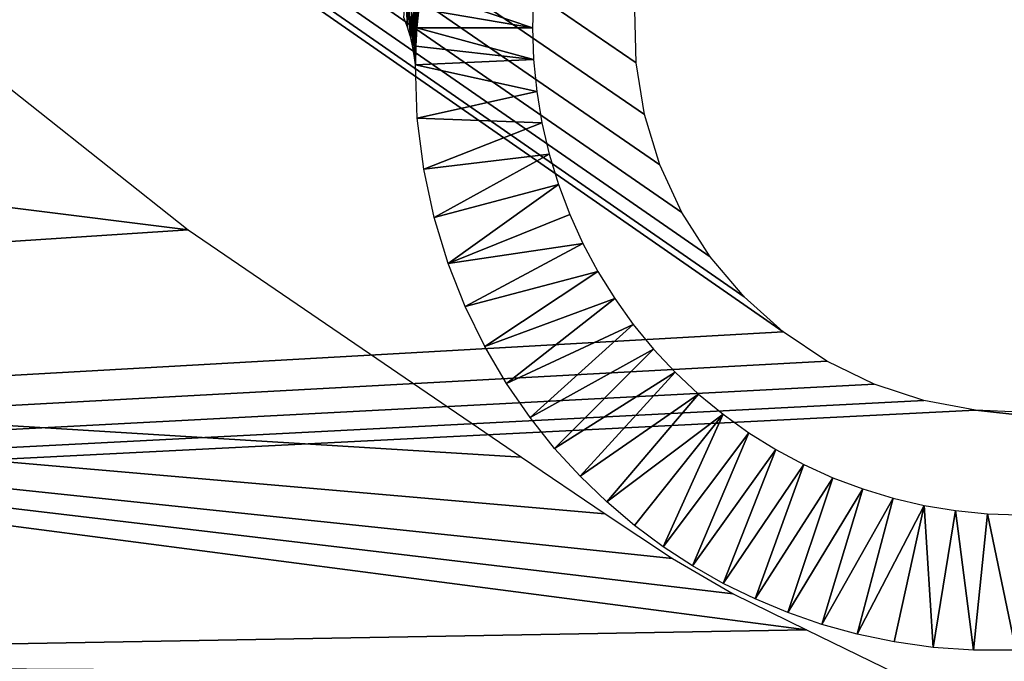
# Model space of a CAD drawing. Header units: millimetres. Extents: x -100 to 100, y -30 to 32.
# Tile 24 of 127: x -7.71 to -5.53, y -10.93 to -9.51. Entities that reach past the tile are written whole.
import ezdxf

# ---------------------------------------------------------------- set-up
doc = ezdxf.new("R2010")
doc.units = ezdxf.units.MM
doc.header["$LTSCALE"] = 81.481481
for name, color, linetype in [('3', 7, 'CONTINUOUS'), ('53', 7, 'CONTINUOUS'), ('6', 7, 'CONTINUOUS'), ('61', 7, 'CONTINUOUS'), ('62', 7, 'CONTINUOUS'), ('65', 7, 'CONTINUOUS'), ('66', 7, 'CONTINUOUS'), ('70', 7, 'CONTINUOUS'), ('72', 7, 'CONTINUOUS'), ('75', 7, 'CONTINUOUS'), ('79', 7, 'CONTINUOUS'), ('81', 7, 'CONTINUOUS'), ('83', 7, 'CONTINUOUS')]:
    doc.layers.add(name, color=color, linetype=linetype)

msp = doc.modelspace()

# ---------------------------------------------------------------- linework, layer by layer
at = {"layer": '3', "color": 7, "linetype": 'Continuous'}
for points in [[(-100, 30, -2), (100, 30, -2), (-100, -30, -2), (-100, 30, -2)], [(-100, -30, -2), (100, 30, -2), (100, -30, -2), (-100, -30, -2)]]:
    msp.add_3dface(points, dxfattribs=at)
at = {"layer": '53', "color": 7, "linetype": 'Continuous'}
for points in [[(79, 27.8, 669.2), (-79, 27.8, 669.2), (79, -27.8, 669.2), (79, 27.8, 669.2)], [(79, -27.8, 669.2), (-79, 27.8, 669.2), (-79, -27.8, 669.2), (79, -27.8, 669.2)]]:
    msp.add_3dface(points, dxfattribs=at)
at = {"layer": '6', "color": 7, "linetype": 'Continuous'}
for points in [[(-98, -28), (98, -28), (-98, 28), (-98, -28)], [(-98, 28), (98, -28), (98, 28), (-98, 28)]]:
    msp.add_3dface(points, dxfattribs=at)
at = {"layer": '61', "color": 7, "linetype": 'Continuous'}
for points in [[(51, 23, 14), (51, -23, 14), (-50, -23, 14), (51, 23, 14)], [(-50, 23, 14), (51, 23, 14), (-50, -23, 14), (-50, 23, 14)]]:
    msp.add_3dface(points, dxfattribs=at)
at = {"layer": '62', "color": 7, "linetype": 'Continuous'}
for points in [[(-50, -23, 18), (51, -23, 18), (-50, 23, 18), (-50, -23, 18)], [(-50, 23, 18), (51, -23, 18), (51, 23, 18), (-50, 23, 18)]]:
    msp.add_3dface(points, dxfattribs=at)
at = {"layer": '65', "linetype": 'Continuous'}
for points in [[(-38, 12, 3.1), (-38, -12, 3.1), (-6.0213, -10.1977, 3.1), (-38, 12, 3.1)], [(-6.3491, -9.4876, 3.1), (-38, 12, 3.1), (-6.3465, -9.6036, 3.1), (-6.3491, -9.4876, 3.1)], [(-6.3465, -9.6036, 3.1), (-38, 12, 3.1), (-6.3281, -9.7181, 3.1), (-6.3465, -9.6036, 3.1)], [(-6.3281, -9.7181, 3.1), (-38, 12, 3.1), (-6.2942, -9.8291, 3.1), (-6.3281, -9.7181, 3.1)], [(-6.2942, -9.8291, 3.1), (-38, 12, 3.1), (-6.2456, -9.9344, 3.1), (-6.2942, -9.8291, 3.1)], [(-6.2456, -9.9344, 3.1), (-38, 12, 3.1), (-6.1831, -10.0321, 3.1), (-6.2456, -9.9344, 3.1)], [(-6.1831, -10.0321, 3.1), (-38, 12, 3.1), (-6.1078, -10.1204, 3.1), (-6.1831, -10.0321, 3.1)], [(-6.1078, -10.1204, 3.1), (-38, 12, 3.1), (-6.0213, -10.1977, 3.1), (-6.1078, -10.1204, 3.1)], [(-38, -12, 3.1), (-5.925, -10.2624, 3.1), (-6.0213, -10.1977, 3.1), (-38, -12, 3.1)], [(-5.925, -10.2624, 3.1), (-38, -12, 3.1), (-5.8208, -10.3134, 3.1), (-5.925, -10.2624, 3.1)], [(-5.8208, -10.3134, 3.1), (-38, -12, 3.1), (-5.7106, -10.3498, 3.1), (-5.8208, -10.3134, 3.1)], [(-5.7106, -10.3498, 3.1), (-38, -12, 3.1), (-5.5965, -10.3708, 3.1), (-5.7106, -10.3498, 3.1)], [(-38, -12, 3.1), (46, -16, 3.1), (-5.5965, -10.3708, 3.1), (-38, -12, 3.1)], [(-5.5965, -10.3708, 3.1), (46, -16, 3.1), (-5.4807, -10.3761, 3.1), (-5.5965, -10.3708, 3.1)]]:
    msp.add_3dface(points, dxfattribs=at)
at = {"layer": '66', "color": 253, "linetype": 'Continuous', "true_color": 0xaab4c3}
for points in [[(-6.8309, -9.5263, 10.4126), (-6.5732, -9.5967, 3.1), (-6.8333, -9.5674, 10.4998), (-6.8309, -9.5263, 10.4126)], [(-6.5756, -9.5263, 3.1), (-6.5732, -9.5967, 3.1), (-6.8309, -9.5263, 10.4126), (-6.5756, -9.5263, 3.1)], [(-6.8333, -9.5674, 10.4998), (-6.5732, -9.5967, 3.1), (-6.8344, -9.6083, 10.585), (-6.8333, -9.5674, 10.4998)], [(-6.5732, -9.5967, 3.1), (-6.5663, -9.6669, 3.1), (-6.8344, -9.6083, 10.585), (-6.5732, -9.5967, 3.1)], [(-6.8344, -9.6083, 10.585), (-6.5663, -9.6669, 3.1), (-6.8303, -9.726, 10.8216), (-6.8344, -9.6083, 10.585)], [(-6.5663, -9.6669, 3.1), (-6.5548, -9.7366, 3.1), (-6.8303, -9.726, 10.8216), (-6.5663, -9.6669, 3.1)], [(-6.8303, -9.726, 10.8216), (-6.5548, -9.7366, 3.1), (-6.8161, -9.8385, 11.0348), (-6.8303, -9.726, 10.8216)], [(-6.5548, -9.7366, 3.1), (-6.5387, -9.8053, 3.1), (-6.8161, -9.8385, 11.0348), (-6.5548, -9.7366, 3.1)], [(-6.8161, -9.8385, 11.0348), (-6.5387, -9.8053, 3.1), (-6.7931, -9.9453, 11.226), (-6.8161, -9.8385, 11.0348)], [(-6.5387, -9.8053, 3.1), (-6.5182, -9.8728, 3.1), (-6.7931, -9.9453, 11.226), (-6.5387, -9.8053, 3.1)], [(-6.7931, -9.9453, 11.226), (-6.5182, -9.8728, 3.1), (-6.7622, -10.0467, 11.3963), (-6.7931, -9.9453, 11.226)], [(-6.5182, -9.8728, 3.1), (-6.4934, -9.9387, 3.1), (-6.7622, -10.0467, 11.3963), (-6.5182, -9.8728, 3.1)], [(-6.4934, -9.9387, 3.1), (-6.4643, -10.0027, 3.1), (-6.7622, -10.0467, 11.3963), (-6.4934, -9.9387, 3.1)], [(-6.7622, -10.0467, 11.3963), (-6.4643, -10.0027, 3.1), (-6.7244, -10.1419, 11.5456), (-6.7622, -10.0467, 11.3963)], [(-6.4643, -10.0027, 3.1), (-6.4311, -10.0647, 3.1), (-6.7244, -10.1419, 11.5456), (-6.4643, -10.0027, 3.1)], [(-6.7244, -10.1419, 11.5456), (-6.4311, -10.0647, 3.1), (-6.681, -10.2304, 11.6748), (-6.7244, -10.1419, 11.5456)], [(-6.4311, -10.0647, 3.1), (-6.3939, -10.1244, 3.1), (-6.681, -10.2304, 11.6748), (-6.4311, -10.0647, 3.1)], [(-6.681, -10.2304, 11.6748), (-6.3939, -10.1244, 3.1), (-6.6329, -10.3121, 11.7844), (-6.681, -10.2304, 11.6748)], [(-6.3939, -10.1244, 3.1), (-6.3529, -10.1816, 3.1), (-6.6329, -10.3121, 11.7844), (-6.3939, -10.1244, 3.1)], [(-6.6329, -10.3121, 11.7844), (-6.3529, -10.1816, 3.1), (-6.581, -10.3874, 11.8764), (-6.6329, -10.3121, 11.7844)], [(-6.3529, -10.1816, 3.1), (-6.3082, -10.2359, 3.1), (-6.581, -10.3874, 11.8764), (-6.3529, -10.1816, 3.1)], [(-6.581, -10.3874, 11.8764), (-6.3082, -10.2359, 3.1), (-6.5268, -10.4552, 11.9508), (-6.581, -10.3874, 11.8764)], [(-6.3082, -10.2359, 3.1), (-6.2602, -10.2872, 3.1), (-6.5268, -10.4552, 11.9508), (-6.3082, -10.2359, 3.1)], [(-6.5268, -10.4552, 11.9508), (-6.2602, -10.2872, 3.1), (-6.4704, -10.5169, 12.0098), (-6.5268, -10.4552, 11.9508)], [(-6.2602, -10.2872, 3.1), (-6.2089, -10.3352, 3.1), (-6.4704, -10.5169, 12.0098), (-6.2602, -10.2872, 3.1)], [(-6.4704, -10.5169, 12.0098), (-6.2089, -10.3352, 3.1), (-6.4113, -10.5736, 12.0556), (-6.4704, -10.5169, 12.0098)], [(-6.2089, -10.3352, 3.1), (-6.1545, -10.3797, 3.1), (-6.4113, -10.5736, 12.0556), (-6.2089, -10.3352, 3.1)], [(-6.4113, -10.5736, 12.0556), (-6.1545, -10.3797, 3.1), (-6.35, -10.6254, 12.0889), (-6.4113, -10.5736, 12.0556)], [(-6.35, -10.6254, 12.0889), (-6.1545, -10.3797, 3.1), (-6.287, -10.6723, 12.1102), (-6.35, -10.6254, 12.0889)], [(-6.1545, -10.3797, 3.1), (-6.0974, -10.4207, 3.1), (-6.287, -10.6723, 12.1102), (-6.1545, -10.3797, 3.1)], [(-6.287, -10.6723, 12.1102), (-6.0974, -10.4207, 3.1), (-6.2218, -10.7148, 12.1202), (-6.287, -10.6723, 12.1102)], [(-6.0974, -10.4207, 3.1), (-6.0377, -10.4578, 3.1), (-6.2218, -10.7148, 12.1202), (-6.0974, -10.4207, 3.1)], [(-6.2218, -10.7148, 12.1202), (-6.0377, -10.4578, 3.1), (-6.1539, -10.7534, 12.119), (-6.2218, -10.7148, 12.1202)], [(-6.0377, -10.4578, 3.1), (-5.9757, -10.4909, 3.1), (-6.1539, -10.7534, 12.119), (-6.0377, -10.4578, 3.1)], [(-6.1539, -10.7534, 12.119), (-5.9757, -10.4909, 3.1), (-6.0839, -10.7878, 12.1065), (-6.1539, -10.7534, 12.119)], [(-5.9757, -10.4909, 3.1), (-5.9116, -10.52, 3.1), (-6.0839, -10.7878, 12.1065), (-5.9757, -10.4909, 3.1)], [(-6.0839, -10.7878, 12.1065), (-5.9116, -10.52, 3.1), (-6.0116, -10.8179, 12.083), (-6.0839, -10.7878, 12.1065)], [(-5.9116, -10.52, 3.1), (-5.8458, -10.5447, 3.1), (-6.0116, -10.8179, 12.083), (-5.9116, -10.52, 3.1)], [(-6.0116, -10.8179, 12.083), (-5.8458, -10.5447, 3.1), (-5.9364, -10.8439, 12.0478), (-6.0116, -10.8179, 12.083)], [(-5.8458, -10.5447, 3.1), (-5.7784, -10.5652, 3.1), (-5.9364, -10.8439, 12.0478), (-5.8458, -10.5447, 3.1)], [(-5.9364, -10.8439, 12.0478), (-5.7784, -10.5652, 3.1), (-5.858, -10.8656, 12), (-5.9364, -10.8439, 12.0478)], [(-5.7784, -10.5652, 3.1), (-5.7099, -10.5812, 3.1), (-5.858, -10.8656, 12), (-5.7784, -10.5652, 3.1)], [(-5.858, -10.8656, 12), (-5.7099, -10.5812, 3.1), (-5.776, -10.8827, 11.9384), (-5.858, -10.8656, 12)], [(-5.776, -10.8827, 11.9384), (-5.7099, -10.5812, 3.1), (-5.6903, -10.8947, 11.8624), (-5.776, -10.8827, 11.9384)], [(-5.7099, -10.5812, 3.1), (-5.6405, -10.5926, 3.1), (-5.6903, -10.8947, 11.8624), (-5.7099, -10.5812, 3.1)], [(-5.6903, -10.8947, 11.8624), (-5.6405, -10.5926, 3.1), (-5.6007, -10.9009, 11.7703), (-5.6903, -10.8947, 11.8624)], [(-5.6405, -10.5926, 3.1), (-5.5704, -10.5995, 3.1), (-5.6007, -10.9009, 11.7703), (-5.6405, -10.5926, 3.1)], [(-5.6007, -10.9009, 11.7703), (-5.5704, -10.5995, 3.1), (-5.5074, -10.9007, 11.6603), (-5.6007, -10.9009, 11.7703)], [(-5.5704, -10.5995, 3.1), (-5.5001, -10.6018, 3.1), (-5.5074, -10.9007, 11.6603), (-5.5704, -10.5995, 3.1)]]:
    msp.add_3dface(points, dxfattribs=at)
at = {"layer": '70', "color": 253, "linetype": 'Continuous', "true_color": 0xaab4c3}
for points in [[(-6.8596, -9.5041, 10.6543), (-6.8555, -9.4515, 10.5546), (-6.8519, -9.5248, 10.6405), (-6.8596, -9.5041, 10.6543)], [(-6.8519, -9.5248, 10.6405), (-6.8555, -9.4515, 10.5546), (-6.8481, -9.4732, 10.5405), (-6.8519, -9.5248, 10.6405)], [(-6.8422, -9.4951, 10.5264), (-6.8371, -9.4452, 10.4258), (-6.8377, -9.517, 10.5122), (-6.8422, -9.4951, 10.5264)], [(-6.8377, -9.517, 10.5122), (-6.8371, -9.4452, 10.4258), (-6.8333, -9.468, 10.4114), (-6.8377, -9.517, 10.5122)], [(-6.8519, -9.5248, 10.6405), (-6.8481, -9.4732, 10.5405), (-6.8459, -9.5443, 10.6275), (-6.8519, -9.5248, 10.6405)], [(-6.8459, -9.5443, 10.6275), (-6.8481, -9.4732, 10.5405), (-6.8455, -9.5459, 10.6265), (-6.8459, -9.5443, 10.6275)], [(-6.8455, -9.5459, 10.6265), (-6.8481, -9.4732, 10.5405), (-6.8422, -9.4951, 10.5264), (-6.8455, -9.5459, 10.6265)], [(-6.8377, -9.517, 10.5122), (-6.8333, -9.468, 10.4114), (-6.8347, -9.5389, 10.498), (-6.8377, -9.517, 10.5122)], [(-6.8347, -9.5389, 10.498), (-6.8333, -9.468, 10.4114), (-6.8309, -9.4906, 10.3971), (-6.8347, -9.5389, 10.498)], [(-6.8309, -9.5263, 10.4126), (-6.8309, -9.4906, 10.3971), (-6.827, -9.4841, 10.3208), (-6.8309, -9.5263, 10.4126)], [(-6.8455, -9.5459, 10.6265), (-6.8422, -9.4951, 10.5264), (-6.8405, -9.5666, 10.6127), (-6.8455, -9.5459, 10.6265)], [(-6.8405, -9.5666, 10.6127), (-6.8422, -9.4951, 10.5264), (-6.8377, -9.517, 10.5122), (-6.8405, -9.5666, 10.6127)], [(-6.8309, -9.5263, 10.4126), (-6.8347, -9.5389, 10.498), (-6.8309, -9.4906, 10.3971), (-6.8309, -9.5263, 10.4126)], [(-6.8405, -9.5666, 10.6127), (-6.8377, -9.517, 10.5122), (-6.8368, -9.5876, 10.5987), (-6.8405, -9.5666, 10.6127)], [(-6.8368, -9.5876, 10.5987), (-6.8377, -9.517, 10.5122), (-6.8347, -9.5389, 10.498), (-6.8368, -9.5876, 10.5987)], [(-6.8309, -9.5263, 10.4126), (-6.8333, -9.5674, 10.4998), (-6.8347, -9.5389, 10.498), (-6.8309, -9.5263, 10.4126)], [(-6.8344, -9.6083, 10.585), (-6.8368, -9.5876, 10.5987), (-6.8347, -9.5389, 10.498), (-6.8344, -9.6083, 10.585)], [(-6.8333, -9.5674, 10.4998), (-6.8344, -9.6083, 10.585), (-6.8347, -9.5389, 10.498), (-6.8333, -9.5674, 10.4998)]]:
    msp.add_3dface(points, dxfattribs=at)
at = {"layer": '72', "color": 253, "linetype": 'Continuous', "true_color": 0xaab4c3}
for points in [[(-6.5756, -9.5263, 3.1), (-6.827, -9.4841, 10.3208), (-6.8219, -9.4425, 10.2291), (-6.5756, -9.5263, 3.1)], [(-6.5756, -9.5263, 3.1), (-6.8219, -9.4425, 10.2291), (-6.5733, -9.4559, 3.1), (-6.5756, -9.5263, 3.1)], [(-6.5756, -9.5263, 3.1), (-6.8309, -9.5263, 10.4126), (-6.827, -9.4841, 10.3208), (-6.5756, -9.5263, 3.1)]]:
    msp.add_3dface(points, dxfattribs=at)
at = {"layer": '75', "linetype": 'Continuous'}
for points in [[(-79.5, -27.2149, 665.5), (-79.5, 29, 665.5), (79.5, 29, 665.5), (-79.5, -27.2149, 665.5)], [(79.5, -27.2149, 665.5), (-79.5, -27.2149, 665.5), (79.5, 29, 665.5), (79.5, -27.2149, 665.5)]]:
    msp.add_3dface(points, dxfattribs=at)
at = {"layer": '79', "color": 253, "linetype": 'Continuous', "true_color": 0xaab4c3}
for points in [[(-7.3368, -9.9725, 12.2), (-11.6013, -9.4385, 12.2), (-8.0355, -9.4186, 12.2), (-7.3368, -9.9725, 12.2)], [(-10.9301, -10.2081, 12.2), (-11.6013, -9.4385, 12.2), (-7.3368, -9.9725, 12.2), (-10.9301, -10.2081, 12.2)], [(-6.6001, -10.4746, 12.2), (-10.9301, -10.2081, 12.2), (-7.3368, -9.9725, 12.2), (-6.6001, -10.4746, 12.2)], [(-10.208, -10.9302, 12.2), (-10.9301, -10.2081, 12.2), (-5.9702, -10.8561, 12.2), (-10.208, -10.9302, 12.2)], [(-5.9702, -10.8561, 12.2), (-10.9301, -10.2081, 12.2), (-6.1318, -10.7761, 12.2), (-5.9702, -10.8561, 12.2)], [(-6.1318, -10.7761, 12.2), (-10.9301, -10.2081, 12.2), (-6.2661, -10.6986, 12.2), (-6.1318, -10.7761, 12.2)], [(-6.2661, -10.6986, 12.2), (-10.9301, -10.2081, 12.2), (-6.4153, -10.5995, 12.2), (-6.2661, -10.6986, 12.2)], [(-6.4153, -10.5995, 12.2), (-10.9301, -10.2081, 12.2), (-6.6001, -10.4746, 12.2), (-6.4153, -10.5995, 12.2)], [(-5.772, -10.9527, 12.2), (-10.208, -10.9302, 12.2), (-5.9702, -10.8561, 12.2), (-5.772, -10.9527, 12.2)]]:
    msp.add_3dface(points, dxfattribs=at)
at = {"layer": '81', "linetype": 'Continuous'}
for points in [[(-79.5, 28.2149, 21.1358), (-60.3283, 28.1015, 22.3833), (79.5, -30.2026, 663.7284), (-79.5, 28.2149, 21.1358)], [(-79.5, -30.2026, 663.7284), (-79.5, 28.2149, 21.1358), (79.5, -30.2026, 663.7284), (-79.5, -30.2026, 663.7284)], [(-60.3283, 28.1015, 22.3833), (-60.1717, 28.1015, 22.3833), (79.5, -30.2026, 663.7284), (-60.3283, 28.1015, 22.3833)], [(-60.1717, 28.1015, 22.3833), (60.1717, 28.1015, 22.3833), (79.5, -30.2026, 663.7284), (-60.1717, 28.1015, 22.3833)]]:
    msp.add_3dface(points, dxfattribs=at)
at = {"layer": '83', "linetype": 'Continuous'}
for points in [[(79.5, 29.7088, 21.2716), (60.3398, 29.6078, 22.3826), (-79.5, -28.7087, 663.8642), (79.5, 29.7088, 21.2716)], [(79.5, -28.7087, 663.8642), (79.5, 29.7088, 21.2716), (-79.5, -28.7087, 663.8642), (79.5, -28.7087, 663.8642)], [(60.3398, 29.6078, 22.3826), (60.1823, 29.6076, 22.384), (-79.5, -28.7087, 663.8642), (60.3398, 29.6078, 22.3826)], [(60.1823, 29.6076, 22.384), (-60.1823, 29.6076, 22.384), (-79.5, -28.7087, 663.8642), (60.1823, 29.6076, 22.384)]]:
    msp.add_3dface(points, dxfattribs=at)

doc.saveas('drawing.dxf')
